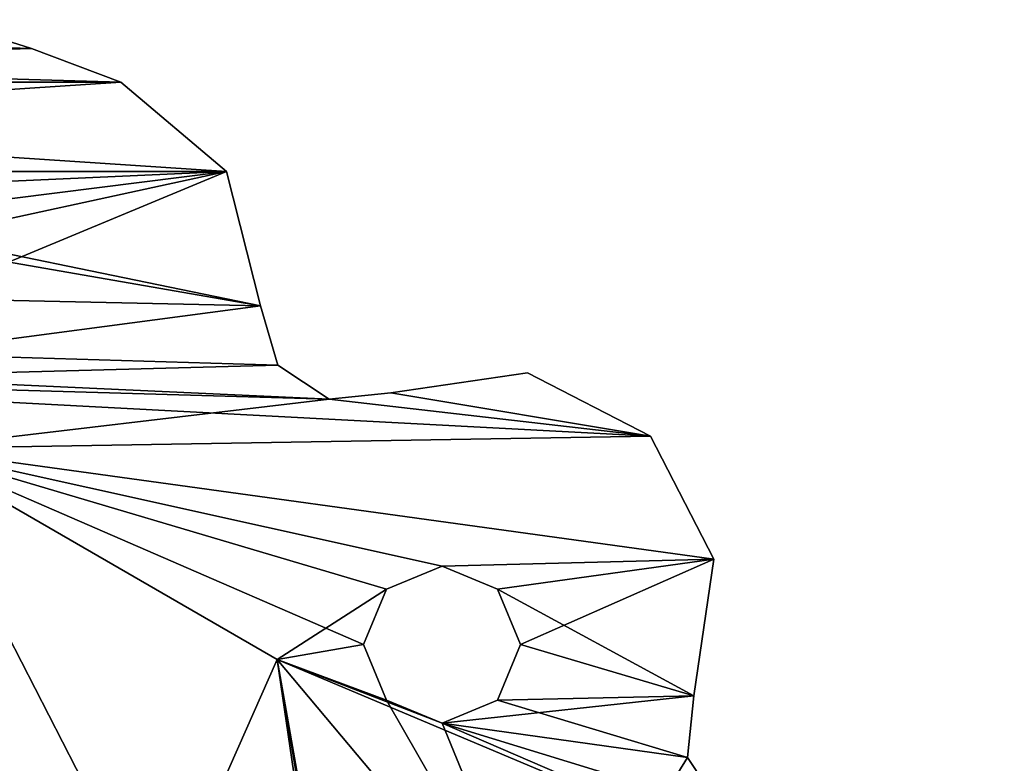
# Model space of a CAD drawing. Header units: millimetres. Extents: x -174 to 297, y -210 to 612.
# Tile 11 of 18: x 58 to 166, y 91 to 173. Entities that reach past the tile are written whole.
import ezdxf

# ---------------------------------------------------------------- set-up
doc = ezdxf.new("R2010")
doc.units = ezdxf.units.MM
doc.header["$LTSCALE"] = 65.185185
for name, color, linetype in [('10', 7, 'CONTINUOUS'), ('147', 7, 'CONTINUOUS'), ('148', 7, 'CONTINUOUS'), ('151', 7, 'CONTINUOUS'), ('153', 7, 'CONTINUOUS'), ('189', 7, 'CONTINUOUS'), ('191', 7, 'CONTINUOUS'), ('22', 7, 'CONTINUOUS'), ('221', 7, 'CONTINUOUS'), ('233', 7, 'CONTINUOUS'), ('246', 7, 'CONTINUOUS'), ('54', 7, 'CONTINUOUS'), ('57', 7, 'CONTINUOUS'), ('6', 7, 'CONTINUOUS'), ('7', 7, 'CONTINUOUS'), ('90', 7, 'CONTINUOUS'), ('92', 7, 'CONTINUOUS')]:
    doc.layers.add(name, color=color, linetype=linetype)

msp = doc.modelspace()

# ---------------------------------------------------------------- linework, layer by layer
at = {"layer": '10', "color": 7, "linetype": 'Continuous'}
for points in [[(59.04, 170.04, 35), (49, 173.2, 35), (-59.04, 170.04, 35), (59.04, 170.04, 35)], [(68.88, 166.3, 35), (59.04, 170.04, 35), (-68.88, 166.3, 35), (68.88, 166.3, 35)], [(-68.88, 166.3, 35), (59.04, 170.04, 35), (-59.04, 170.04, 35), (-68.88, 166.3, 35)], [(80.52, 156.45, 35), (68.88, 166.3, 35), (-80.52, 156.45, 35), (80.52, 156.45, 35)], [(-80.52, 156.45, 35), (68.88, 166.3, 35), (-68.88, 166.3, 35), (-80.52, 156.45, 35)], [(80.52, 156.45, 35), (-80.52, 156.45, 35), (-38.18, 151.12, 35), (80.52, 156.45, 35)], [(38.18, 151.12, 35), (80.52, 156.45, 35), (-38.18, 151.12, 35), (38.18, 151.12, 35)], [(44.29, 148.59, 35), (80.52, 156.45, 35), (38.18, 151.12, 35), (44.29, 148.59, 35)], [(46.82, 142.47, 35), (80.52, 156.45, 35), (44.29, 148.59, 35), (46.82, 142.47, 35)], [(84.27, 141.67, 35), (80.52, 156.45, 35), (46.82, 142.47, 35), (84.27, 141.67, 35)], [(84.27, 141.67, 35), (46.82, 142.47, 35), (44.29, 136.36, 35), (84.27, 141.67, 35)], [(86.19, 135.13, 35), (84.27, 141.67, 35), (44.29, 136.36, 35), (86.19, 135.13, 35)], [(38.18, 133.83, 35), (86.19, 135.13, 35), (44.29, 136.36, 35), (38.18, 133.83, 35)], [(91.86, 131.35, 35), (86.19, 135.13, 35), (38.18, 133.83, 35), (91.86, 131.35, 35)], [(45.83, 125.92, 35), (91.86, 131.35, 35), (38.18, 133.83, 35), (45.83, 125.92, 35)], [(113.72, 134.26, 35), (98.64, 132.07, 35), (127.28, 127.28, 35), (113.72, 134.26, 35)], [(98.64, 132.07, 35), (91.86, 131.35, 35), (127.28, 127.28, 35), (98.64, 132.07, 35)], [(127.28, 127.28, 35), (91.86, 131.35, 35), (45.83, 125.92, 35), (127.28, 127.28, 35)], [(134.26, 113.72, 35), (127.28, 127.28, 35), (45.83, 125.92, 35), (134.26, 113.72, 35)], [(134.26, 113.72, 35), (45.83, 125.92, 35), (104.3, 112.95, 35), (134.26, 113.72, 35)], [(45.83, 125.92, 35), (86.13, 102.65, 35), (98.18, 110.41, 35), (45.83, 125.92, 35)], [(104.3, 112.95, 35), (45.83, 125.92, 35), (98.18, 110.41, 35), (104.3, 112.95, 35)], [(110.41, 110.41, 35), (134.26, 113.72, 35), (104.3, 112.95, 35), (110.41, 110.41, 35)], [(112.95, 104.3, 35), (134.26, 113.72, 35), (110.41, 110.41, 35), (112.95, 104.3, 35)], [(132.07, 98.64, 35), (134.26, 113.72, 35), (112.95, 104.3, 35), (132.07, 98.64, 35)], [(98.18, 110.41, 35), (86.13, 102.65, 35), (95.65, 104.3, 35), (98.18, 110.41, 35)], [(95.65, 104.3, 35), (86.13, 102.65, 35), (98.18, 98.18, 35), (95.65, 104.3, 35)], [(132.07, 98.64, 35), (112.95, 104.3, 35), (110.41, 98.18, 35), (132.07, 98.64, 35)], [(86.13, 102.65, 35), (116.05, 67, 35), (98.18, 98.18, 35), (86.13, 102.65, 35)], [(98.18, 98.18, 35), (116.05, 67, 35), (104.3, 95.65, 35), (98.18, 98.18, 35)], [(131.35, 91.86, 35), (132.07, 98.64, 35), (104.3, 95.65, 35), (131.35, 91.86, 35)], [(104.3, 95.65, 35), (132.07, 98.64, 35), (110.41, 98.18, 35), (104.3, 95.65, 35)], [(116.05, 67, 35), (131.35, 91.86, 35), (104.3, 95.65, 35), (116.05, 67, 35)], [(135.13, 86.19, 35), (131.35, 91.86, 35), (116.05, 67, 35), (135.13, 86.19, 35)]]:
    msp.add_3dface(points, dxfattribs=at)
at = {"layer": '147', "color": 7, "linetype": 'Continuous'}
for points in [[(64.42, 72.63, 43), (39.51, 95.39, 43), (27.17, 90.57, 43), (64.42, 72.63, 43)], [(73.01, 73.01, 43), (39.51, 95.39, 43), (64.42, 72.63, 43), (73.01, 73.01, 43)]]:
    msp.add_3dface(points, dxfattribs=at)
at = {"layer": '148', "color": 7, "linetype": 'Continuous'}
msp.add_3dface([(39.51, 95.39, 28), (73.01, 73.01, 28), (46.81, 83.7, 28), (39.51, 95.39, 28)], dxfattribs=at)
at = {"layer": '151', "color": 7, "linetype": 'Continuous'}
for points in [[(59.04, 170.04, -35), (49, 173.2, -35), (59.04, 170.04, 35), (59.04, 170.04, -35)], [(59.04, 170.04, 35), (49, 173.2, -35), (49, 173.2, 35), (59.04, 170.04, 35)], [(68.88, 166.3, -35), (59.04, 170.04, -35), (68.88, 166.3, 35), (68.88, 166.3, -35)], [(68.88, 166.3, 35), (59.04, 170.04, -35), (59.04, 170.04, 35), (68.88, 166.3, 35)]]:
    msp.add_3dface(points, dxfattribs=at)
at = {"layer": '153', "color": 7, "linetype": 'Continuous'}
for points in [[(-59.04, 170.04, -35), (-49, 173.2, -35), (59.04, 170.04, -35), (-59.04, 170.04, -35)], [(-49, 173.2, -35), (49, 173.2, -35), (59.04, 170.04, -35), (-49, 173.2, -35)], [(-68.88, 166.3, -35), (-59.04, 170.04, -35), (68.88, 166.3, -35), (-68.88, 166.3, -35)], [(68.88, 166.3, -35), (-59.04, 170.04, -35), (59.04, 170.04, -35), (68.88, 166.3, -35)], [(-80.52, 156.45, -35), (-68.88, 166.3, -35), (80.52, 156.45, -35), (-80.52, 156.45, -35)], [(80.52, 156.45, -35), (-68.88, 166.3, -35), (68.88, 166.3, -35), (80.52, 156.45, -35)], [(-80.52, 156.45, -35), (80.52, 156.45, -35), (38.18, 151.12, -35), (-80.52, 156.45, -35)], [(80.52, 156.45, -35), (84.27, 141.67, -35), (38.18, 151.12, -35), (80.52, 156.45, -35)], [(38.18, 151.12, -35), (84.27, 141.67, -35), (44.29, 148.59, -35), (38.18, 151.12, -35)], [(44.29, 148.59, -35), (84.27, 141.67, -35), (46.82, 142.47, -35), (44.29, 148.59, -35)], [(46.82, 142.47, -35), (84.27, 141.67, -35), (44.29, 136.36, -35), (46.82, 142.47, -35)], [(84.27, 141.67, -35), (86.19, 135.13, -35), (44.29, 136.36, -35), (84.27, 141.67, -35)], [(44.29, 136.36, -35), (86.19, 135.13, -35), (38.18, 133.83, -35), (44.29, 136.36, -35)], [(86.19, 135.13, -35), (91.86, 131.35, -35), (38.18, 133.83, -35), (86.19, 135.13, -35)], [(91.86, 131.35, -35), (127.28, 127.28, -35), (0, 134, -35), (91.86, 131.35, -35)], [(0, 134, -35), (127.28, 127.28, -35), (45.83, 125.92, -35), (0, 134, -35)], [(91.86, 131.35, -35), (0, 134, -35), (38.18, 133.83, -35), (91.86, 131.35, -35)], [(113.72, 134.26, -35), (127.28, 127.28, -35), (98.64, 132.07, -35), (113.72, 134.26, -35)], [(98.64, 132.07, -35), (127.28, 127.28, -35), (91.86, 131.35, -35), (98.64, 132.07, -35)], [(127.28, 127.28, -35), (134.26, 113.72, -35), (45.83, 125.92, -35), (127.28, 127.28, -35)], [(45.83, 125.92, -35), (134.26, 113.72, -35), (104.3, 112.95, -35), (45.83, 125.92, -35)], [(86.13, 102.65, -35), (45.83, 125.92, -35), (95.65, 104.3, -35), (86.13, 102.65, -35)], [(95.65, 104.3, -35), (45.83, 125.92, -35), (98.18, 110.41, -35), (95.65, 104.3, -35)], [(98.18, 110.41, -35), (45.83, 125.92, -35), (104.3, 112.95, -35), (98.18, 110.41, -35)], [(104.3, 112.95, -35), (134.26, 113.72, -35), (110.41, 110.41, -35), (104.3, 112.95, -35)], [(134.26, 113.72, -35), (132.07, 98.64, -35), (110.41, 110.41, -35), (134.26, 113.72, -35)], [(132.07, 98.64, -35), (112.95, 104.3, -35), (110.41, 110.41, -35), (132.07, 98.64, -35)], [(98.18, 98.18, -35), (86.13, 102.65, -35), (95.65, 104.3, -35), (98.18, 98.18, -35)], [(112.95, 104.3, -35), (132.07, 98.64, -35), (110.41, 98.18, -35), (112.95, 104.3, -35)], [(86.13, 102.65, -35), (166.3, 68.88, -35), (116.05, 67, -35), (86.13, 102.65, -35)], [(166.3, 68.88, -35), (86.13, 102.65, -35), (104.3, 95.65, -35), (166.3, 68.88, -35)], [(104.3, 95.65, -35), (86.13, 102.65, -35), (98.18, 98.18, -35), (104.3, 95.65, -35)], [(110.41, 98.18, -35), (131.35, 91.86, -35), (104.3, 95.65, -35), (110.41, 98.18, -35)], [(132.07, 98.64, -35), (131.35, 91.86, -35), (110.41, 98.18, -35), (132.07, 98.64, -35)], [(135.13, 86.19, -35), (166.3, 68.88, -35), (104.3, 95.65, -35), (135.13, 86.19, -35)], [(131.35, 91.86, -35), (135.13, 86.19, -35), (104.3, 95.65, -35), (131.35, 91.86, -35)]]:
    msp.add_3dface(points, dxfattribs=at)
at = {"layer": '189', "color": 7, "linetype": 'Continuous'}
for points in [[(39.51, 95.39, -39), (45.83, 125.92, -39), (73.01, 73.01, -39), (39.51, 95.39, -39)], [(45.83, 125.92, -39), (86.13, 102.65, -39), (73.01, 73.01, -39), (45.83, 125.92, -39)], [(73.01, 73.01, -39), (86.13, 102.65, -39), (95.39, 39.51, -39), (73.01, 73.01, -39)], [(86.13, 102.65, -39), (116.05, 67, -39), (95.39, 39.51, -39), (86.13, 102.65, -39)]]:
    msp.add_3dface(points, dxfattribs=at)
at = {"layer": '191', "color": 7, "linetype": 'Continuous'}
for points in [[(73.01, 73.01, 50), (45.83, 125.92, 50), (39.51, 95.39, 50), (73.01, 73.01, 50)], [(86.13, 102.65, 50), (45.83, 125.92, 50), (73.01, 73.01, 50), (86.13, 102.65, 50)], [(95.39, 39.51, 50), (86.13, 102.65, 50), (73.01, 73.01, 50), (95.39, 39.51, 50)], [(116.05, -67, 50), (116.05, 67, 50), (86.13, 102.65, 50), (116.05, -67, 50)], [(116.05, -67, 50), (86.13, 102.65, 50), (103.25, 0, 50), (116.05, -67, 50)], [(103.25, 0, 50), (86.13, 102.65, 50), (95.39, 39.51, 50), (103.25, 0, 50)]]:
    msp.add_3dface(points, dxfattribs=at)
at = {"layer": '22', "color": 7, "linetype": 'Continuous'}
for points in [[(39.51, 95.39, -39), (73.01, 73.01, -39), (39.51, 95.39, 28), (39.51, 95.39, -39)], [(39.51, 95.39, 28), (73.01, 73.01, -39), (73.01, 73.01, 28), (39.51, 95.39, 28)]]:
    msp.add_3dface(points, dxfattribs=at)
at = {"layer": '221', "color": 7, "linetype": 'Continuous'}
for points in [[(98.18, 110.41, -35), (104.3, 112.95, -35), (98.18, 110.41, 35), (98.18, 110.41, -35)], [(104.3, 112.95, -35), (104.3, 112.95, 35), (98.18, 110.41, 35), (104.3, 112.95, -35)], [(104.3, 112.95, -35), (110.41, 110.41, -35), (104.3, 112.95, 35), (104.3, 112.95, -35)], [(110.41, 110.41, -35), (110.41, 110.41, 35), (104.3, 112.95, 35), (110.41, 110.41, -35)], [(95.65, 104.3, -35), (98.18, 110.41, -35), (95.65, 104.3, 35), (95.65, 104.3, -35)], [(98.18, 110.41, -35), (98.18, 110.41, 35), (95.65, 104.3, 35), (98.18, 110.41, -35)], [(110.41, 110.41, -35), (112.95, 104.3, -35), (110.41, 110.41, 35), (110.41, 110.41, -35)], [(112.95, 104.3, -35), (112.95, 104.3, 35), (110.41, 110.41, 35), (112.95, 104.3, -35)]]:
    msp.add_3dface(points, dxfattribs=at)
at = {"layer": '233', "color": 7, "linetype": 'Continuous'}
for points in [[(98.18, 98.18, -35), (95.65, 104.3, -35), (98.18, 98.18, 35), (98.18, 98.18, -35)], [(95.65, 104.3, -35), (95.65, 104.3, 35), (98.18, 98.18, 35), (95.65, 104.3, -35)], [(112.95, 104.3, -35), (110.41, 98.18, -35), (112.95, 104.3, 35), (112.95, 104.3, -35)], [(112.95, 104.3, 35), (110.41, 98.18, -35), (110.41, 98.18, 35), (112.95, 104.3, 35)], [(104.3, 95.65, -35), (98.18, 98.18, -35), (104.3, 95.65, 35), (104.3, 95.65, -35)], [(98.18, 98.18, -35), (98.18, 98.18, 35), (104.3, 95.65, 35), (98.18, 98.18, -35)], [(110.41, 98.18, -35), (104.3, 95.65, -35), (110.41, 98.18, 35), (110.41, 98.18, -35)], [(104.3, 95.65, -35), (104.3, 95.65, 35), (110.41, 98.18, 35), (104.3, 95.65, -35)]]:
    msp.add_3dface(points, dxfattribs=at)
at = {"layer": '246', "color": 7, "linetype": 'Continuous'}
for points in [[(73.01, 73.01, 50), (39.51, 95.39, 50), (73.01, 73.01, 43), (73.01, 73.01, 50)], [(73.01, 73.01, 43), (39.51, 95.39, 50), (39.51, 95.39, 43), (73.01, 73.01, 43)]]:
    msp.add_3dface(points, dxfattribs=at)
at = {"layer": '54', "color": 7, "linetype": 'Continuous'}
for points in [[(113.72, 134.26, -35), (98.64, 132.07, -35), (113.72, 134.26, 35), (113.72, 134.26, -35)], [(98.64, 132.07, -35), (98.64, 132.07, 35), (113.72, 134.26, 35), (98.64, 132.07, -35)], [(127.28, 127.28, -35), (113.72, 134.26, -35), (127.28, 127.28, 35), (127.28, 127.28, -35)], [(113.72, 134.26, -35), (113.72, 134.26, 35), (127.28, 127.28, 35), (113.72, 134.26, -35)], [(134.26, 113.72, -35), (127.28, 127.28, -35), (134.26, 113.72, 35), (134.26, 113.72, -35)], [(127.28, 127.28, -35), (127.28, 127.28, 35), (134.26, 113.72, 35), (127.28, 127.28, -35)], [(132.07, 98.64, -35), (134.26, 113.72, -35), (132.07, 98.64, 35), (132.07, 98.64, -35)], [(134.26, 113.72, -35), (134.26, 113.72, 35), (132.07, 98.64, 35), (134.26, 113.72, -35)]]:
    msp.add_3dface(points, dxfattribs=at)
at = {"layer": '57', "color": 7, "linetype": 'Continuous'}
for points in [[(131.35, 91.86, -35), (132.07, 98.64, -35), (131.35, 91.86, 35), (131.35, 91.86, -35)], [(132.07, 98.64, -35), (132.07, 98.64, 35), (131.35, 91.86, 35), (132.07, 98.64, -35)], [(135.13, 86.19, -35), (131.35, 91.86, -35), (131.35, 91.86, 35), (135.13, 86.19, -35)], [(135.13, 86.19, -35), (131.35, 91.86, 35), (135.13, 86.19, 35), (135.13, 86.19, -35)]]:
    msp.add_3dface(points, dxfattribs=at)
at = {"layer": '6', "color": 7, "linetype": 'Continuous'}
for points in [[(86.13, 102.65, 35), (45.83, 125.92, 35), (86.13, 102.65, 50), (86.13, 102.65, 35)], [(86.13, 102.65, 50), (45.83, 125.92, 35), (45.83, 125.92, 50), (86.13, 102.65, 50)], [(116.05, 67, 35), (86.13, 102.65, 35), (116.05, 67, 50), (116.05, 67, 35)], [(116.05, 67, 50), (86.13, 102.65, 35), (86.13, 102.65, 50), (116.05, 67, 50)]]:
    msp.add_3dface(points, dxfattribs=at)
at = {"layer": '7', "color": 7, "linetype": 'Continuous'}
for points in [[(45.83, 125.92, -35), (86.13, 102.65, -35), (45.83, 125.92, -39), (45.83, 125.92, -35)], [(45.83, 125.92, -39), (86.13, 102.65, -35), (86.13, 102.65, -39), (45.83, 125.92, -39)], [(86.13, 102.65, -35), (116.05, 67, -35), (86.13, 102.65, -39), (86.13, 102.65, -35)], [(86.13, 102.65, -39), (116.05, 67, -35), (116.05, 67, -39), (86.13, 102.65, -39)]]:
    msp.add_3dface(points, dxfattribs=at)
at = {"layer": '90', "color": 7, "linetype": 'Continuous'}
for points in [[(86.19, 135.13, -35), (84.27, 141.67, -35), (86.19, 135.13, 35), (86.19, 135.13, -35)], [(84.27, 141.67, -35), (84.27, 141.67, 35), (86.19, 135.13, 35), (84.27, 141.67, -35)], [(91.86, 131.35, -35), (86.19, 135.13, -35), (86.19, 135.13, 35), (91.86, 131.35, -35)], [(91.86, 131.35, -35), (86.19, 135.13, 35), (91.86, 131.35, 35), (91.86, 131.35, -35)], [(98.64, 132.07, -35), (91.86, 131.35, -35), (98.64, 132.07, 35), (98.64, 132.07, -35)], [(91.86, 131.35, -35), (91.86, 131.35, 35), (98.64, 132.07, 35), (91.86, 131.35, -35)]]:
    msp.add_3dface(points, dxfattribs=at)
at = {"layer": '92', "color": 7, "linetype": 'Continuous'}
for points in [[(80.52, 156.45, -35), (68.88, 166.3, -35), (80.52, 156.45, 35), (80.52, 156.45, -35)], [(68.88, 166.3, -35), (68.88, 166.3, 35), (80.52, 156.45, 35), (68.88, 166.3, -35)], [(84.27, 141.67, -35), (80.52, 156.45, -35), (84.27, 141.67, 35), (84.27, 141.67, -35)], [(80.52, 156.45, -35), (80.52, 156.45, 35), (84.27, 141.67, 35), (80.52, 156.45, -35)]]:
    msp.add_3dface(points, dxfattribs=at)

doc.saveas('drawing.dxf')
